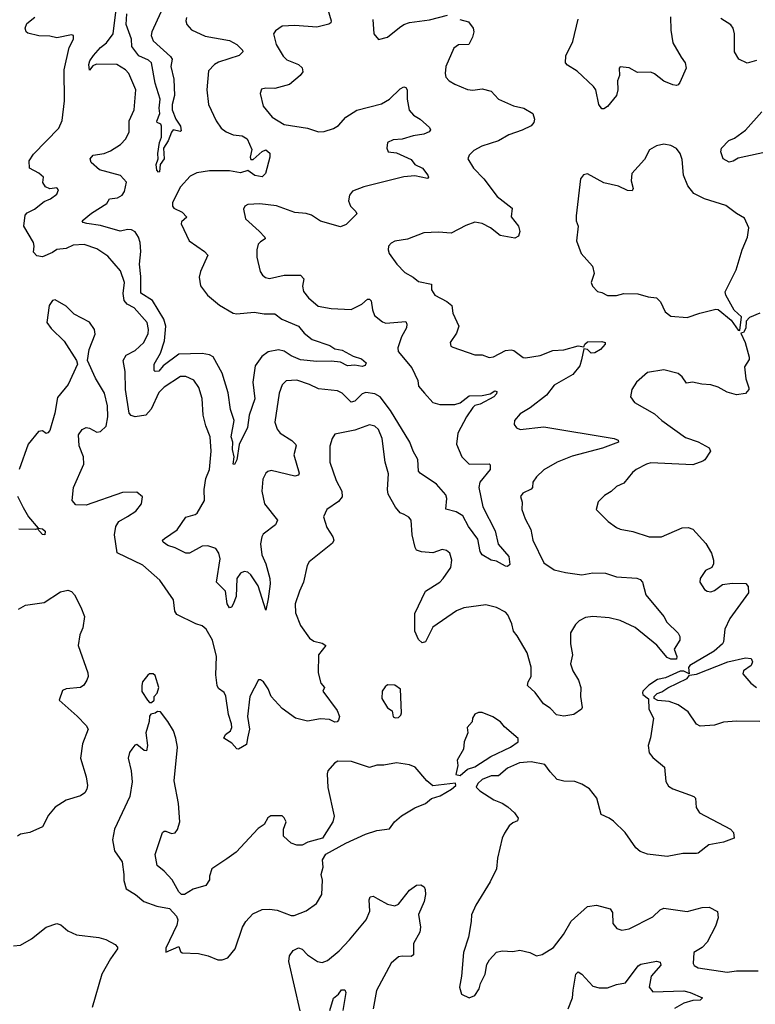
# Model space of a CAD drawing. Extents: x 1954678 to 2060275, y 904822 to 1016299.
# Tile 6 of 256: x 1957830 to 1961879, y 918860 to 924282. Entities that reach past the tile are written whole.
import ezdxf

# ---------------------------------------------------------------- set-up
doc = ezdxf.new("R2010")
doc.units = 0

msp = doc.modelspace()

# ---------------------------------------------------------------- linework, layer by layer
at = {"layer": '0CON20XD'}
for points in [[(1958748, 924295), (1958744.4, 924275), (1958750, 924255), (1958775.4, 924225.4), (1958851.6, 924191.6), (1958985, 924167.9), (1959025, 924145.4), (1959055.6, 924115), (1959058.6, 924105), (1959037.5, 924085), (1958925, 924048.8), (1958902.7, 924035), (1958869.1, 924000.9), (1958859.6, 923895), (1958870, 923815), (1958911.5, 923725), (1958938.1, 923685), (1958965.8, 923665), (1959005, 923647.3), (1959055, 923642.9), (1959082.2, 923625), (1959107.1, 923567.1), (1959099.4, 923525), (1959102.7, 923512.7), (1959115, 923512.9), (1959165, 923555.4), (1959185, 923564.5), (1959207.6, 923547.6), (1959207.7, 923525), (1959182.1, 923435), (1959165, 923416.2), (1959124.8, 923424.8), (1959085, 923452), (1959045, 923438), (1958985, 923450.3), (1958875, 923448.8), (1958805, 923439.5), (1958768.8, 923421.2), (1958715, 923360.8), (1958670.3, 923275), (1958670.9, 923255), (1958678.8, 923245), (1958725, 923221.7), (1958750.4, 923195), (1958720.4, 923169.6), (1958718.1, 923158.1), (1958763.5, 923063.5), (1958847.5, 923005), (1958865.5, 922985.5), (1958824.4, 922895), (1958817.8, 922865), (1958825.5, 922815.5), (1958864.2, 922765), (1958930.5, 922710.5), (1959005, 922666.2), (1959025, 922662.9), (1959121.1, 922671.1), (1959175, 922662.3), (1959235, 922661.9), (1959273.7, 922633.7), (1959364.4, 922594.4), (1959395, 922555.5), (1959440, 922520), (1959537.7, 922487.7), (1959565, 922470), (1959605, 922462.9), (1959665, 922429.6), (1959710.8, 922415), (1959737.3, 922392.7), (1959731.9, 922378.1), (1959715, 922371.4), (1959675, 922379.2), (1959635, 922375.8), (1959595.4, 922395.4), (1959545, 922401.5), (1959465, 922400), (1959375, 922409.3), (1959325, 922431.2), (1959285, 922456.8), (1959255, 922463.3), (1959197.8, 922452.2), (1959162.9, 922427.1), (1959125.5, 922375), (1959113.1, 922285), (1959124.5, 922194.5), (1959092.9, 922105), (1959084.5, 922035.5), (1959037.9, 921942.1), (1959025, 921857.5), (1959012.7, 921832.7), (1959004.7, 921834.7), (1959011.1, 921875), (1959001, 921915), (1959003.3, 921955), (1958993.5, 921985), (1959011.2, 922075), (1958990, 922135), (1958976.8, 922226.8), (1958945.3, 922335), (1958894.5, 922425), (1958875, 922437.1), (1958834.3, 922444.3), (1958705, 922440.2), (1958620, 922375), (1958595, 922346.9), (1958575, 922344.3), (1958570.2, 922350.2), (1958570, 922385), (1958604.7, 922445), (1958627.4, 922512.6), (1958634.2, 922595), (1958622.4, 922632.4), (1958561.1, 922735), (1958496.5, 922776.5), (1958497.4, 922867.4), (1958489.2, 922935), (1958495.8, 923005), (1958492.2, 923055), (1958483.3, 923085), (1958465, 923113.3), (1958445, 923125.2), (1958425, 923126.7), (1958382.9, 923117.1), (1958275, 923148.2), (1958198.8, 923158.8), (1958180, 923165), (1958173.8, 923175), (1958225, 923216.9), (1958310.3, 923270.3), (1958324.4, 923295), (1958368.1, 923301.9), (1958394.6, 923315.4), (1958406.7, 923335), (1958417.8, 923387.8), (1958384.1, 923424.1), (1958270, 923455), (1958224, 923495), (1958218, 923515), (1958235, 923535.7), (1958295, 923544.7), (1958329.4, 923560.6), (1958385.3, 923594.7), (1958415, 923625.7), (1958432.1, 923665), (1958432, 923725), (1958459.6, 923785), (1958470, 923895), (1958431.1, 923985), (1958411.9, 924005), (1958365, 924034.6), (1958253.5, 924036.5), (1958232.3, 924027.7), (1958215, 924003.8), (1958210, 924035), (1958215.5, 924055), (1958236.7, 924085), (1958275, 924129.7), (1958307.9, 924155), (1958344.5, 924205), (1958362.7, 924352.7)], [(1959512.9, 924382.9), (1959543.6, 924276.4), (1959541.9, 924265), (1959532.5, 924257.5), (1959465, 924240.9), (1959345, 924250), (1959274.5, 924245.5), (1959238.9, 924221.1), (1959227.5, 924205), (1959241.1, 924145), (1959280.6, 924080.6), (1959301.1, 924061.1), (1959364, 924035), (1959385, 924016.2), (1959389.2, 923995), (1959373.1, 923975), (1959315, 923924.4), (1959235, 923902.5), (1959185, 923905.8), (1959161.2, 923898.8), (1959153.8, 923875), (1959170, 923805), (1959220, 923745), (1959285, 923704.4), (1959415, 923683.8), (1959475, 923664.6), (1959505, 923665.5), (1959557.6, 923682.4), (1959585, 923699.4), (1959625.6, 923745), (1959685, 923784.5), (1959821.3, 923818.7), (1959865.6, 923845), (1959925, 923900.6), (1959945, 923912), (1959955, 923908.8), (1959962, 923895), (1959962.7, 923845), (1959974.6, 923784.6), (1959997, 923757), (1960035, 923734.2), (1960085, 923688.8), (1960091.2, 923675), (1960083.8, 923665), (1960055, 923652.2), (1959995, 923643.1), (1959935, 923624.2), (1959885, 923620), (1959855, 923606.2), (1959850, 923575), (1959857.5, 923555), (1959905, 923548.8), (1959985, 923512.5), (1960004.2, 923484.2), (1960047.1, 923465), (1960076.2, 923425), (1960080, 923415), (1960075, 923407.5), (1960005, 923422.2), (1959945, 923417.3), (1959725, 923362.3), (1959662.7, 923337.3), (1959645.4, 923315), (1959640, 923285), (1959650, 923255), (1959680.8, 923225), (1959685, 923212.5), (1959626.2, 923153.8), (1959595, 923140.4), (1959485, 923172.2), (1959436, 923205), (1959406.7, 923215), (1959345, 923220), (1959243, 923257), (1959151.3, 923268.7), (1959085.8, 923264.2), (1959070, 923255), (1959061.7, 923238.3), (1959072.5, 923185), (1959147.8, 923117.8), (1959180, 923085), (1959182, 923075), (1959155, 923059.2), (1959143.3, 923045), (1959134.5, 923015), (1959134.4, 922975), (1959152.9, 922895), (1959165.6, 922875.6), (1959183, 922863), (1959205, 922857.5), (1959285, 922875.6), (1959375, 922875.7), (1959394.4, 922855), (1959386.4, 922815), (1959391.9, 922785), (1959419.4, 922749.4), (1959473.3, 922705), (1959545, 922690.9), (1959655, 922686.5), (1959713.9, 922716.1), (1959745, 922742.5), (1959755, 922743.1), (1959765, 922733.3), (1959771.5, 922685), (1959783.8, 922653.8), (1959827.6, 922617.6), (1959845, 922610.9), (1959955, 922620), (1959961.5, 922605), (1959960, 922585), (1959931.5, 922535), (1959911.1, 922475), (1959913.1, 922455), (1959988.5, 922365), (1960021.1, 922295), (1960024.4, 922264.4), (1960057.5, 922225), (1960105, 922174.4), (1960143.4, 922163.4), (1960225, 922163.3), (1960255, 922171.5), (1960305, 922210.8), (1960375, 922213.1), (1960419.1, 922220.9), (1960445, 922237.8), (1960456.7, 922235), (1960455, 922221.2), (1960440, 922205), (1960365, 922165.5), (1960335, 922157.1), (1960325, 922145.8), (1960290, 922095), (1960242, 922005), (1960234.2, 921945), (1960262.9, 921875), (1960305, 921834.4), (1960415, 921836), (1960420, 921830), (1960419.2, 921805), (1960362.9, 921735), (1960358.1, 921705), (1960378.7, 921598.7), (1960447.8, 921467.8), (1960463, 921393), (1960522.9, 921325), (1960528.1, 921281.9), (1960515, 921270.8), (1960503.5, 921273.5), (1960455, 921300.8), (1960425, 921305.5), (1960375, 921334.2), (1960365, 921353.3), (1960351.2, 921421.2), (1960301.2, 921491.2), (1960269.2, 921549.2), (1960231.7, 921571.7), (1960175.7, 921585.7), (1960181.4, 921645), (1960175.4, 921665), (1960124.8, 921724.8), (1960034.1, 921784.1), (1960025.6, 921795), (1960020.7, 921860.7), (1959996.2, 921905), (1959978, 921955), (1959870.4, 922130.4), (1959815, 922205.8), (1959785, 922221.9), (1959735, 922228.9), (1959715, 922221.3), (1959675, 922180.9), (1959655, 922176.5), (1959605, 922224.4), (1959578.6, 922238.6), (1959475, 922249.6), (1959425, 922273.6), (1959355, 922296.4), (1959297.4, 922292.6), (1959275, 922272), (1959257.5, 922225), (1959233.6, 922065), (1959247.4, 922027.4), (1959263.5, 922005), (1959328.1, 921965), (1959347.8, 921945), (1959351.1, 921935), (1959338.9, 921885), (1959367.8, 921785), (1959365, 921773.8), (1959345, 921768.5), (1959215, 921800), (1959195, 921794), (1959185, 921784), (1959168.9, 921751.1), (1959161.9, 921685), (1959177.8, 921615), (1959249.4, 921525), (1959238.9, 921501.1), (1959170.4, 921449.6), (1959162.2, 921435), (1959155.4, 921395), (1959163.3, 921335), (1959184.7, 921285), (1959207.3, 921205), (1959209.1, 921175), (1959198.1, 921091.9), (1959185, 921030), (1959142.5, 921165), (1959102.9, 921225), (1959085, 921238.9), (1959065, 921242.7), (1959045, 921233.9), (1959025.2, 921205), (1959021.8, 921105), (1959005, 921062.5), (1958995, 921046), (1958985, 921044), (1958972.7, 921065), (1958962.2, 921135), (1958913.1, 921185), (1958933.2, 921313.2), (1958926.7, 921345), (1958909.6, 921369.6), (1958865.7, 921384.3), (1958835, 921383.1), (1958765, 921343.3), (1958745, 921343.3), (1958685, 921374.4), (1958645, 921386.9), (1958618.8, 921405), (1958616.2, 921415), (1958626.2, 921425), (1958696.9, 921473.1), (1958745, 921542.9), (1958795, 921556.4), (1958806.2, 921565), (1958846.5, 921633.5), (1958845.5, 921695), (1958854.8, 921755), (1958873.8, 921805), (1958884.6, 921905), (1958878.2, 921985), (1958854.7, 922044.7), (1958839.6, 922105), (1958834.2, 922195.8), (1958816.2, 922256.2), (1958787.8, 922297.8), (1958745, 922316.4), (1958715, 922316.4), (1958625, 922259.2), (1958595, 922228.5), (1958553, 922137), (1958524.6, 922105), (1958465, 922094.5), (1958443, 922103), (1958432.2, 922115), (1958412.7, 922245), (1958409.6, 922345), (1958399.1, 922405), (1958415.9, 922434.1), (1958465, 922459.5), (1958513.3, 922505), (1958536.2, 922553.8), (1958539.6, 922575), (1958531.5, 922615), (1958459.4, 922695)], [(1958459.4, 922695), (1958422.2, 922715), (1958405.8, 922735.8), (1958399.8, 922775), (1958407.2, 922835), (1958385, 922898.6), (1958315, 922980.6), (1958255, 923020.9), (1958185, 923043.8), (1958125, 923040), (1958085, 923021.1), (1958035, 923016.5), (1958010.8, 922999.2), (1957955, 922975.6), (1957925, 922981.2), (1957905, 923002.5), (1957910, 923035), (1957906.5, 923055), (1957852.2, 923145), (1957859.4, 923205), (1957871.3, 923218.7), (1957910.9, 923239.1), (1957965, 923281.2), (1958000, 923295), (1958035, 923321.2), (1958043.8, 923345), (1958035, 923356.2), (1957995, 923350.8), (1957971.8, 923361.8), (1957956.7, 923385), (1957960, 923415), (1957935, 923437.5), (1957884.3, 923464.3), (1957882.5, 923505), (1957905, 923541.4), (1958045, 923683.8), (1958063, 923727), (1958076.4, 923835), (1958075.4, 924005), (1958101.5, 924128.5), (1958126, 924175), (1958126.7, 924195), (1958115, 924198.8), (1958035, 924181.9), (1957995, 924191.8), (1957935, 924193.1), (1957875, 924207.5), (1957865.6, 924215.6), (1957860, 924235), (1957869.5, 924260.5), (1957913.7, 924296.3)], [(1958606.8, 924323.2), (1958557.3, 924215), (1958553.5, 924195), (1958563.8, 924165), (1958659.9, 924079.9), (1958668.9, 924065), (1958661.4, 924025), (1958678.1, 923955), (1958681.8, 923865), (1958669.5, 923815), (1958669.2, 923785), (1958689.2, 923735), (1958714.3, 923695), (1958719.2, 923670.8), (1958713.3, 923666.7), (1958675, 923676.2), (1958665, 923663.3), (1958647.1, 923615), (1958621.4, 923575), (1958625.3, 923515), (1958602.5, 923485), (1958598.8, 923445), (1958593.1, 923443.1), (1958585, 923453.3), (1958580.6, 923485), (1958592.5, 923515), (1958589.5, 923545), (1958598.8, 923605), (1958611.1, 923635), (1958610, 923695), (1958605.9, 923705.9), (1958587.5, 923715), (1958584.1, 923724.1), (1958602, 923765), (1958596.9, 923795), (1958602.2, 923845), (1958575, 923932), (1958554.8, 924044.7), (1958539.1, 924059.1), (1958485, 924082.7), (1958446.9, 924135), (1958445.8, 924175), (1958416.5, 924255), (1958420, 924315)], [(1959773.5, 924283.5), (1959778.8, 924205), (1959805, 924172.5), (1959855, 924186.7), (1959920.3, 924239.7), (1959945, 924255.8), (1959975.9, 924265.9), (1960085, 924280.8), (1960185, 924306.2)], [(1960252.7, 924282.7), (1960300.3, 924270.3), (1960326.7, 924235), (1960330, 924215), (1960323.3, 924185), (1960302.5, 924145), (1960245, 924144.3), (1960220, 924125), (1960175.7, 924025), (1960171.4, 923985), (1960175.8, 923965), (1960194, 923945), (1960225, 923927.1), (1960295, 923897.5), (1960325, 923894.2), (1960375, 923902), (1960425, 923888), (1960465, 923844.4), (1960547.9, 923807.9), (1960605, 923794.2), (1960653.8, 923765), (1960664.2, 923735), (1960659.2, 923715), (1960645, 923698), (1960596.6, 923673.4), (1960521.9, 923648.1), (1960465.5, 923614.5), (1960373.3, 923585), (1960329.1, 923560.9), (1960304.4, 923535.6), (1960296.2, 923515), (1960328.6, 923465), (1960384.3, 923405), (1960458, 923308), (1960540.8, 923245), (1960535.8, 923195.8), (1960575.6, 923145), (1960583.1, 923115), (1960575, 923090), (1960555, 923078.8), (1960475, 923094.4), (1960421.4, 923135), (1960375, 923160), (1960335, 923167.5), (1960285, 923148.9), (1960205, 923106.7), (1960135, 923111.9), (1960055, 923107.8), (1959965, 923073.8), (1959895, 923062.5), (1959875, 923052), (1959860.8, 923035), (1959858, 923015), (1959863.8, 922995), (1959906.2, 922935), (1959949.7, 922889.7), (1959996, 922865), (1960025, 922839.4), (1960096.2, 922825), (1960096.2, 922795), (1960114.5, 922764.5), (1960180.7, 922730.7), (1960208.3, 922708.3), (1960213.3, 922665), (1960248, 922595), (1960234, 922555), (1960200, 922505), (1960203.8, 922485), (1960215, 922478), (1960335, 922435.8), (1960375, 922436.9), (1960415, 922421.9), (1960438.8, 922425), (1960505, 922460), (1960535, 922464.4), (1960550, 922460), (1960601.9, 922421.9), (1960615, 922420), (1960695, 922432), (1960765, 922460.4), (1960825.7, 922464.3), (1960905, 922485.6), (1960935, 922480), (1960940.8, 922495), (1960955, 922507.5), (1961035, 922510), (1961052.5, 922505), (1961053.3, 922495), (1961027.5, 922465), (1960995, 922446.5), (1960975.6, 922445.6), (1960955, 922466), (1960935, 922470), (1960922, 922408), (1960913.3, 922375), (1960875, 922328.6), (1960771.2, 922268.8), (1960730, 922215), (1960640, 922145), (1960585, 922110.8), (1960552.9, 922075), (1960552.1, 922052.1), (1960564, 922035), (1960585, 922025.8), (1960715, 922040.5), (1961102.5, 921975), (1961125, 921965.6), (1961125.7, 921955), (1961037.8, 921922.2), (1960871.7, 921878.3), (1960788.1, 921845), (1960715, 921803.6), (1960674.8, 921765.2), (1960654.6, 921735.4), (1960652.5, 921705), (1960645, 921696), (1960600, 921675), (1960586.7, 921656.7), (1960595.6, 921625), (1960594.5, 921585), (1960612.7, 921532.7), (1960642.7, 921475), (1960654.5, 921415), (1960715, 921291.4), (1960772.7, 921252.7), (1960835, 921236.9), (1960925, 921224.6), (1960985, 921236.5), (1961055, 921233.8), (1961115, 921214.5), (1961226.4, 921206.4), (1961245, 921200), (1961257.5, 921185), (1961275.8, 921115), (1961375.9, 920995.9), (1961392.9, 920965), (1961454.3, 920904.3), (1961464.2, 920885), (1961464, 920865), (1961433.3, 920815), (1961448.1, 920775), (1961445, 920760), (1961415, 920760.5), (1961395, 920770.5), (1961337.6, 920837.6)], [(1961413, 924297), (1961414.4, 924225), (1961426, 924155), (1961471.4, 924075), (1961492.9, 924045), (1961498.6, 924015), (1961463.2, 923936.8), (1961455, 923923.8), (1961445, 923920), (1961425, 923922.5), (1961375, 923944.3), (1961324.5, 923984.5), (1961305, 923992.5), (1961231.4, 923991.4), (1961185, 924016.9), (1961135, 924022.5), (1961130, 924015), (1961130.8, 923975), (1961120, 923945), (1961122.5, 923895), (1961115.5, 923865), (1961065, 923804), (1961045, 923791.2), (1961035, 923792), (1961017.8, 923815), (1961001.2, 923895), (1960988.2, 923915), (1960898.8, 923998.8), (1960845, 924031.5), (1960834.5, 924045), (1960836.7, 924083.3), (1960875, 924162), (1960904.4, 924284.4)], [(1961885, 924058.1), (1961835, 924042.2), (1961789.2, 924065), (1961765.5, 924105.5), (1961764.3, 924205), (1961757.5, 924235), (1961745, 924253.8), (1961688.7, 924288.7)], [(1962005, 923566.7), (1961785, 923519.4), (1961757.4, 923502.6), (1961735, 923496.9), (1961702, 923515), (1961690, 923555), (1961692.7, 923575), (1961733.1, 923616.9), (1961765, 923629.1), (1961825, 923674.4), (1961914.4, 923775)], [(1961795, 922570), (1961802.5, 922645), (1961762.4, 922682.4), (1961716.2, 922765), (1961713.9, 922783.9), (1961774.4, 922905), (1961806.8, 923015), (1961836.7, 923085), (1961843.8, 923135), (1961819.5, 923189.5), (1961775, 923214), (1961717.9, 923257.9), (1961598.8, 923295), (1961540, 923325), (1961507.2, 923367.2), (1961483.1, 923425), (1961477, 923513), (1961465.6, 923545), (1961445, 923572), (1961415, 923590), (1961375, 923596), (1961335, 923588), (1961296.7, 923565), (1961268.8, 923511.2), (1961198.8, 923435), (1961195.6, 923395), (1961207, 923353), (1961201.2, 923338.8), (1961175, 923341.4), (1961125.4, 923365.4), (1961045, 923382.9), (1960955, 923433.3), (1960932.7, 923427.3), (1960916.7, 923405), (1960892.7, 923202.7), (1960894, 923175), (1960904, 923145), (1960894.3, 923064.3), (1960921.2, 922995), (1960983.9, 922923.9), (1960992, 922885), (1960976.2, 922835), (1960983.3, 922815), (1961010, 922785), (1961035, 922780), (1961065, 922763.8), (1961115, 922762.5), (1961155, 922774), (1961232.3, 922772.3), (1961290, 922755), (1961335, 922751.2), (1961358.3, 922728.3), (1961383.6, 922673.6), (1961415, 922649.2), (1961505, 922641.2), (1961574.3, 922665.7), (1961661.7, 922688.3), (1961675, 922686.2), (1961746.7, 922626.7), (1961785, 922572.5), (1961795, 922570)], [(1961337.6, 920837.6), (1961217.1, 920935), (1961135, 920973.2), (1961075, 920987.4), (1960985, 920995.4), (1960945, 920990), (1960908.8, 920971.2), (1960889.4, 920950.6), (1960862.7, 920905), (1960861.1, 920845), (1960872.5, 920785), (1960861.4, 920735), (1960875, 920696.7), (1960905.7, 920645), (1960918.9, 920605), (1960917.8, 920555), (1960926.2, 920495), (1960921.8, 920485), (1960880.4, 920455), (1960825.8, 920445.8), (1960784.1, 920454.1), (1960750.9, 920490.9), (1960712.9, 920515), (1960667.3, 920577.3), (1960625.7, 920615), (1960629.1, 920635), (1960645.4, 920665), (1960645.7, 920715.7), (1960623.1, 920795), (1960568.2, 920888.2), (1960547.8, 920915), (1960538.6, 920955), (1960517.1, 921005), (1960505, 921019.2), (1960455, 921045.7), (1960395, 921060), (1960275, 921043.8), (1960235, 921026.2), (1960104.1, 920935.9), (1960064.1, 920855.9), (1960045, 920851.2), (1960025, 920868.6), (1960004.5, 920915), (1960005, 921011.2), (1960064.4, 921135), (1960142.5, 921185), (1960161.9, 921205), (1960202.7, 921265), (1960208.2, 921305), (1960197.1, 921345), (1960179.7, 921359.7), (1960155, 921364), (1960105, 921346.2), (1960041.1, 921351.1), (1960015, 921361.4), (1960006.1, 921376.1), (1959990, 921445), (1959984.2, 921525), (1959972.7, 921542.7), (1959946.6, 921556.6), (1959925, 921566.5), (1959897.7, 921597.7), (1959858.8, 921668.8), (1959854.6, 921695), (1959860.7, 921780.7), (1959840.9, 921845), (1959825.4, 921975), (1959805, 922025.8), (1959784.3, 922044.3), (1959755, 922050), (1959675, 922022.2), (1959565, 922000), (1959549.2, 921975), (1959536.8, 921933.2), (1959536.7, 921845), (1959571.9, 921745), (1959603.3, 921685), (1959605.5, 921655), (1959585, 921628.5), (1959521.2, 921585), (1959502, 921545), (1959521.1, 921485), (1959552.9, 921435), (1959559.2, 921415), (1959551.4, 921398.6), (1959423.1, 921296.9), (1959413, 921277), (1959391.4, 921185), (1959370, 921135), (1959347.1, 921065), (1959348.6, 921015), (1959375.5, 920945.5), (1959425, 920876), (1959449.3, 920859.3), (1959495, 920847.9), (1959514.2, 920835), (1959474.4, 920785), (1959472.5, 920685), (1959488.1, 920628.1), (1959507.5, 920605), (1959498.8, 920585), (1959578.3, 920478.3), (1959590, 920445), (1959585.6, 920424.4), (1959576.7, 920415), (1959565, 920413.3), (1959535, 920428.9), (1959485, 920432.5), (1959415, 920419.2), (1959348, 920435), (1959275, 920488), (1959215, 920554), (1959196.8, 920596.8), (1959171.2, 920635), (1959155, 920646.7), (1959145, 920646.7), (1959095.9, 920554.1), (1959083.9, 920443.9), (1959094.4, 920375), (1959084.5, 920325.5), (1959079.1, 920290.9), (1959035, 920264.4), (1959025, 920265.8), (1958997.8, 920297.8), (1958953.8, 920325), (1958962.5, 920345), (1958990, 920365), (1958997.8, 920385), (1958996.5, 920403.5), (1958979.5, 920455), (1958965, 920556.2), (1958955, 920576), (1958925, 920599.2), (1958916.7, 920615), (1958908.9, 920675), (1958913.8, 920775), (1958890.4, 920865), (1958857.1, 920925), (1958835, 920944.2), (1958800, 920955), (1958695, 921005.8), (1958683.5, 921025), (1958676.4, 921086.4), (1958600.8, 921195), (1958508.1, 921278.1), (1958365.5, 921345.5), (1958351.8, 921445), (1958358.3, 921491.7), (1958375, 921519.2), (1958423.2, 921546.8), (1958468.8, 921575), (1958500, 921615), (1958506.7, 921655), (1958475, 921680), (1958395, 921678.6), (1958195, 921609.4), (1958139.5, 921609.5), (1958118.8, 921635), (1958125.7, 921705), (1958182.2, 921835), (1958181.4, 921875), (1958157.5, 921935), (1958154.2, 921995.8), (1958173.3, 922025), (1958195, 922036.7), (1958215, 922033.3), (1958255, 922010), (1958275, 922013.3), (1958305, 922043.3), (1958315.5, 922095), (1958313.5, 922155), (1958296.9, 922225), (1958247.3, 922307.3), (1958203.3, 922405), (1958212, 922465), (1958245, 922550), (1958241.2, 922575), (1958215, 922616.7), (1958129.5, 922659.5), (1958085, 922704), (1958025, 922738.8), (1958010, 922735), (1957991.2, 922708.8), (1957980, 922615), (1958002.3, 922582.3), (1958075, 922512.5), (1958143.3, 922405), (1958147.5, 922385), (1958096.1, 922273.9), (1958038.3, 922201.7), (1958022.5, 922115), (1957995, 922020), (1957985, 922006.7), (1957975, 922004), (1957955, 922018), (1957933.3, 922015), (1957876.2, 921945), (1957827.5, 921805)], [(1961905, 922665.8), (1961847.3, 922642.7), (1961828.3, 922621.7), (1961827.1, 922582.9), (1961815, 922560), (1961800, 922555), (1961824.2, 922504.2), (1961846.4, 922423.6), (1961845, 922410), (1961820.5, 922369.5), (1961828, 922305), (1961843.8, 922255), (1961843.3, 922245), (1961825, 922223.3), (1961775, 922216), (1961725, 922231.4), (1961675, 922258.8), (1961635, 922272), (1961585, 922274), (1961534.1, 922285.9), (1961500.7, 922280.7), (1961476.7, 922315), (1961454.3, 922334.3), (1961375, 922354.4), (1961285, 922339.2), (1961225, 922286.2), (1961198.8, 922245), (1961192.5, 922205), (1961214.2, 922174.2), (1961325, 922111.2), (1961364, 922075), (1961495, 921981.9), (1961565, 921957.5), (1961625, 921923.8), (1961632.5, 921905), (1961601.9, 921858.1), (1961589.7, 921850.3), (1961535, 921831.2), (1961305, 921842.2), (1961281.2, 921835), (1961223.8, 921805), (1961202.4, 921787.6), (1961155, 921730), (1961115, 921711.2), (1961085, 921683.3), (1961048.3, 921661.7), (1961013.9, 921626.1), (1961003.3, 921585), (1961068.8, 921518.8), (1961115, 921486.2), (1961135.9, 921475.9), (1961205, 921464.4), (1961295, 921434.4), (1961362.5, 921435), (1961476.8, 921483.2), (1961510, 921485), (1961535, 921475.8), (1961607.8, 921397.8), (1961638, 921345), (1961650, 921305), (1961650, 921285), (1961640, 921265), (1961605, 921248.8), (1961576.2, 921205), (1961573.8, 921185), (1961598.8, 921145), (1961615, 921134), (1961635, 921131.9), (1961655, 921138.1), (1961699.1, 921170.9), (1961751.7, 921178.3), (1961826.9, 921176.9), (1961840.5, 921160.5), (1961842.5, 921125), (1961738.9, 920985), (1961711.9, 920925), (1961704.3, 920855), (1961698.1, 920845), (1961652.4, 920805), (1961518.1, 920725), (1961512.4, 920715), (1961515, 920680), (1961485, 920693.9), (1961465, 920694.1), (1961385, 920658.3), (1961341.2, 920648.8), (1961293.3, 920616.7), (1961260, 920585), (1961257.5, 920575), (1961260, 920565), (1961291.7, 920541.7), (1961292.5, 920485), (1961318.8, 920435), (1961303, 920327), (1961290, 920285), (1961294.2, 920245), (1961315, 920218), (1961380, 920165), (1961387.3, 920087.3), (1961401.7, 920061.7), (1961425, 920046), (1961517.5, 920012.5), (1961541.2, 920005), (1961549.2, 919995), (1961554.3, 919944.3), (1961571.2, 919915), (1961743.3, 919825), (1961760, 919805), (1961763.8, 919775), (1961705, 919752.2), (1961622.9, 919737.1), (1961565, 919692), (1961555, 919690), (1961479.5, 919690.5), (1961395, 919674.3), (1961285.7, 919685.7), (1961245, 919702), (1961221.7, 919721.7), (1961162.5, 919805), (1961098.1, 919868.1), (1961075.3, 919885.3), (1961030, 919905), (1961007.8, 919995), (1960966.6, 920046.6), (1960925, 920072.2), (1960885, 920086.7), (1960825, 920088.1), (1960788.5, 920098.5), (1960749.1, 920139.1), (1960720.9, 920180.9), (1960644.6, 920195.4)], [(1957817.9, 921657.9), (1957849.2, 921595), (1957879.2, 921545), (1957931.7, 921481.7), (1957955, 921477.5), (1957970, 921465), (1957967.5, 921445), (1957955, 921447.5), (1957928.3, 921478.3), (1957916, 921474), (1957825, 921475.7)], [(1957823.3, 921035), (1957862.4, 921057.6), (1957965, 921072), (1958055, 921131.2), (1958095, 921140), (1958115, 921133.3), (1958131.2, 921115), (1958166.8, 921046.8), (1958185.7, 920995), (1958176.6, 920933.4), (1958160, 920895), (1958151.9, 920835), (1958205.8, 920685), (1958207.5, 920665), (1958198.8, 920645), (1958182.3, 920617.7), (1958165, 920603.8), (1958085, 920596.7), (1958065, 920587.5), (1958047.5, 920535), (1958146.6, 920446.6), (1958196, 920395), (1958207.5, 920375), (1958175.4, 920294.6), (1958164.5, 920215), (1958195, 920112.5), (1958203.1, 920065), (1958200, 920045), (1958188.1, 920025), (1958165, 920008.5), (1958085, 919984), (1958026, 919945), (1957987.9, 919902.1), (1957955, 919836.7), (1957885, 919806.7), (1957835, 919797.5), (1957817.5, 919785)], [(1961905, 920416.9), (1961775, 920419.1), (1961705, 920413.3), (1961655, 920397.8), (1961575, 920391.9), (1961555, 920402), (1961509.8, 920469.8), (1961455, 920509.7), (1961405, 920527.5), (1961342.5, 920532.5), (1961323.3, 920543.3), (1961322.5, 920555), (1961338.6, 920571.4), (1961365, 920580), (1961396.9, 920603.1), (1961505, 920654.2), (1961517.5, 920672.5), (1961555, 920677.1), (1961728.5, 920745), (1961825, 920767.8), (1961855.7, 920765), (1961863.5, 920745), (1961856.4, 920725), (1961815, 920695.4), (1961810.4, 920680.4), (1961855, 920628.9), (1961885.8, 920605)], [(1958555, 920522.5), (1958570, 920535), (1958570, 920555), (1958587, 920573), (1958596.2, 920605), (1958575, 920670), (1958565, 920680), (1958545, 920680), (1958535, 920672.5), (1958506.2, 920635), (1958502.5, 920615), (1958502.3, 920582.3), (1958532.5, 920535), (1958545, 920522.5), (1958555, 920522.5)], [(1959897, 920437), (1959915, 920440), (1959928.3, 920451.7), (1959932.5, 920465), (1959926.2, 920595), (1959895, 920616.7), (1959855, 920618.8), (1959841.2, 920608.8), (1959826.1, 920583.9), (1959824.2, 920544.2), (1959855, 920492.5), (1959880, 920475), (1959885, 920442.5), (1959897, 920437)], [(1958945, 919103.8), (1958975, 919116.2), (1959016.2, 919165), (1959055.8, 919285), (1959074, 919315), (1959112.4, 919357.6), (1959165, 919382), (1959205, 919384.2), (1959247.9, 919377.9), (1959325, 919348.9), (1959341.3, 919348.7), (1959406.4, 919373.6), (1959463.8, 919415), (1959493.8, 919465), (1959496.1, 919543.9), (1959488.8, 919575), (1959500, 919615), (1959496.2, 919655), (1959515, 919685.7), (1959625, 919746.9), (1959732.9, 919797.1), (1959795, 919816.9), (1959865, 919826.2), (1959894, 919865), (1959932, 919898), (1960005, 919942.2), (1960063.3, 919965), (1960096.5, 919993.5), (1960145, 920008), (1960207.5, 920045), (1960230, 920065), (1960228.3, 920078.3), (1960105, 920062.5), (1960070.7, 920090.7), (1960006.7, 920165), (1959975, 920178.8), (1959905, 920190), (1959835, 920176.7), (1959795, 920177.3), (1959755, 920164.5), (1959656.6, 920196.6), (1959581.7, 920198.3), (1959562.3, 920187.7), (1959526.7, 920145), (1959521.7, 920128.3), (1959526.4, 920053.6), (1959561.2, 919895), (1959553.3, 919865), (1959496.2, 919775), (1959416.7, 919753.3), (1959385, 919736.7), (1959355, 919736.7), (1959325, 919746.7), (1959282.5, 919785), (1959281.2, 919825), (1959296.7, 919865), (1959285, 919887.5), (1959275, 919897.5), (1959211.7, 919898.3), (1959195, 919887.5), (1959175, 919850), (1959143, 919827), (1959022.1, 919697.9), (1958969.4, 919660.6), (1958887.5, 919605), (1958874, 919566), (1958873.8, 919545), (1958855, 919513.3), (1958785, 919493.3), (1958736.4, 919463.6), (1958720, 919465), (1958705, 919480), (1958670, 919545), (1958625, 919593.8), (1958586.2, 919625), (1958576.2, 919685), (1958616.7, 919805), (1958625, 919813.3), (1958635, 919813.3), (1958665, 919800), (1958685, 919803.8), (1958697.9, 919822.1), (1958710.6, 919865), (1958704.4, 919965), (1958680.6, 920090.6), (1958698.1, 920275), (1958690, 920325), (1958676, 920365), (1958645, 920416.7), (1958605, 920470), (1958588.3, 920471.7), (1958575, 920462.5), (1958551.7, 920458.3), (1958543.6, 920446.4), (1958543, 920417), (1958524.4, 920355.6), (1958532.5, 920285), (1958527.5, 920255), (1958515, 920257.5), (1958475, 920291.2), (1958463, 920287), (1958446.7, 920265), (1958434.2, 920245.8), (1958426.2, 920215), (1958444, 920145), (1958449.2, 920085), (1958435.7, 920005), (1958352.5, 919825), (1958340, 919765), (1958351.2, 919705), (1958393.8, 919645), (1958403.9, 919573.9), (1958402.3, 919542.3), (1958416.4, 919496.4), (1958466.7, 919465), (1958512.5, 919425), (1958585, 919400), (1958655, 919386.7), (1958693.3, 919345), (1958699.6, 919325), (1958694.6, 919295), (1958635, 919168.8), (1958635, 919146.7), (1958705, 919177.5), (1958715, 919150), (1958725, 919142.5), (1958815, 919138.8), (1958867.1, 919127.1), (1958920, 919105), (1958945, 919103.8)], [(1960255, 920120), (1960295, 920153.8), (1960335, 920168), (1960423.3, 920225), (1960532.5, 920275), (1960573.8, 920305), (1960573.6, 920323.6), (1960498.3, 920388.3), (1960477.5, 920415), (1960435, 920442.5), (1960375, 920467.5), (1960355, 920467.5), (1960335, 920457.5), (1960322.5, 920435), (1960320, 920415), (1960292.5, 920385), (1960297.5, 920355), (1960277.5, 920305), (1960272.5, 920265), (1960237.5, 920205), (1960242.5, 920175), (1960230, 920125), (1960255, 920120)], [(1960644.6, 920195.4), (1960580.9, 920189.1), (1960515, 920159.4), (1960465, 920118), (1960425, 920117.5), (1960375, 920097.5), (1960351.2, 920075), (1960343.3, 920055), (1960362.5, 920035), (1960440, 919985), (1960485, 919968), (1960516.9, 919946.9), (1960554.2, 919914.2), (1960573.3, 919885), (1960569.3, 919870.7), (1960545, 919860), (1960525, 919842.5), (1960498.3, 919801.7), (1960486.2, 919775), (1960460, 919665), (1960453.8, 919605), (1960420, 919535), (1960340, 919405), (1960317, 919353), (1960316, 919315), (1960299.7, 919230.3), (1960272.5, 919145), (1960262, 919015), (1960250.8, 918955), (1960262.5, 918915), (1960305, 918896.2), (1960335, 918908), (1960360, 918945), (1960366.2, 918975), (1960392.9, 919025), (1960401.1, 919078.9), (1960415.5, 919104.5), (1960455, 919147.5), (1960485, 919154.3), (1960545, 919150), (1960582.7, 919157.3), (1960637.5, 919145), (1960675, 919127.1), (1960706.8, 919133.2), (1960768.3, 919171.7), (1960822.9, 919245), (1960865, 919317.1), (1960955, 919398.2), (1961005.5, 919405.5), (1961081.2, 919385), (1961093.1, 919365), (1961094.1, 919304.1), (1961117.7, 919277.7), (1961145, 919268), (1961185, 919276), (1961315, 919340.8), (1961355, 919379.2), (1961375, 919389.2), (1961505, 919370.8), (1961586.4, 919393.6), (1961625.4, 919395.4), (1961671.2, 919371.2), (1961675.5, 919335.5), (1961660.3, 919289.7), (1961615, 919202), (1961586.6, 919173.4), (1961540.8, 919145), (1961538, 919085), (1961543.4, 919073.4), (1961565, 919060.6), (1961723.8, 919036.2), (1961775, 919044.6), (1961895, 919044.7)], [(1959374.6, 918824.6), (1959311.8, 919095), (1959315, 919126.2), (1959334.5, 919155.5), (1959365, 919170.5), (1959385, 919163.1), (1959415, 919131.9), (1959468.8, 919095), (1959495, 919089.4), (1959525, 919101.9), (1959588.1, 919155), (1959645, 919214.2), (1959736.7, 919325), (1959757.2, 919372.8), (1959754.5, 919435.5), (1959758.8, 919451.2), (1959775, 919455.6), (1959800.9, 919440.9), (1959855, 919411.1), (1959895, 919402.5), (1959915, 919410.8), (1959975, 919487.5), (1960015, 919516), (1960037.7, 919517.7), (1960055.9, 919505.9), (1960062.7, 919492.7), (1960064.3, 919464.3), (1960056.9, 919425), (1960024.6, 919355), (1960035.7, 919285), (1960033, 919257), (1959998.1, 919195), (1959996.9, 919133.1), (1959985, 919122.5), (1959935, 919125.4), (1959915, 919120.9), (1959875, 919085.6), (1959794.6, 918935), (1959775.6, 918835)], [(1957795, 919181.2), (1957835, 919186.2), (1957895, 919221.2), (1957975.9, 919284.1), (1958035, 919304.2), (1958056.5, 919296.5), (1958094.5, 919264.5), (1958142.1, 919242.1), (1958265, 919226.9), (1958304.1, 919215.9), (1958355, 919188.6), (1958368.6, 919175), (1958368.6, 919165), (1958329.1, 919110.9), (1958282.5, 919025), (1958228.3, 918841.7)], [(1960848.9, 918835), (1960873.8, 918895), (1960876.8, 918936.8), (1960892, 919025), (1960905, 919038.8), (1960925, 919025.8), (1960985, 918958.9), (1961020.5, 918950.5), (1961065, 918950), (1961115, 918968.6), (1961165, 918977.5), (1961235, 919072.5), (1961248.6, 919081.4), (1961335, 919098), (1961355, 919091.2), (1961360, 919075), (1961305.3, 919014.7), (1961295.5, 918955), (1961315, 918929.1), (1961485, 918933.8), (1961521.2, 918925), (1961588.8, 918895), (1961575, 918882.2), (1961535, 918880), (1961485, 918866.4), (1961435, 918837.5)], [(1959537.5, 918825), (1959556.9, 918893.1), (1959585, 918916.2), (1959600.8, 918939.2), (1959619.8, 918939.8), (1959625.5, 918925), (1959608.2, 918825)]]:
    msp.add_lwpolyline(points, dxfattribs=at)

doc.saveas('drawing.dxf')
